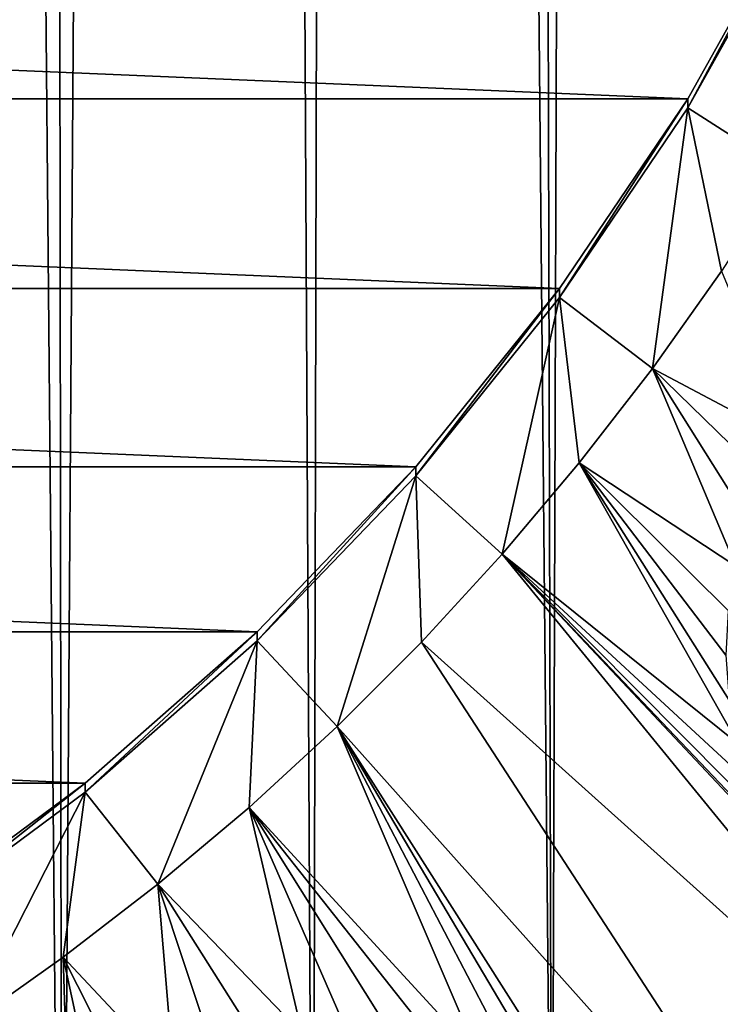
# Model space of a CAD drawing. Header units: metres. Extents: x -24 to 72, y -247 to 22.
# Tile 89 of 256: x 6.16 to 8.81, y -231.69 to -227.96. Entities that reach past the tile are written whole.
import ezdxf

# ---------------------------------------------------------------- set-up
doc = ezdxf.new("R2010")
doc.units = ezdxf.units.M
doc.layers.add('solid_509589_MEDIA_SW0001', color=7, linetype='CONTINUOUS')

msp = doc.modelspace()

# ---------------------------------------------------------------- linework, layer by layer
at = {"layer": 'solid_509589_MEDIA_SW0001'}
for points in [[(5.328434, -234.871323, 309.948792), (6.318839, -234.406281, 309.934509), (5.566667, -153.316391, 308.523865)], [(6.318839, -234.406281, 309.934509), (6.238104, -153.831543, 308.528625), (5.566667, -153.316391, 308.523865)], [(6.318839, -234.406281, 309.934509), (6.862315, -154.403442, 308.534241), (6.238104, -153.831543, 308.528625)], [(6.318839, -234.406281, 309.934509), (7.268837, -233.863831, 309.918182), (6.862315, -154.403442, 308.534241)], [(7.268837, -233.863831, 309.918182), (7.434015, -155.027237, 308.540802), (6.862315, -154.403442, 308.534241)], [(7.268837, -233.863831, 309.918182), (8.17256, -233.247314, 309.899994), (7.434015, -155.027237, 308.540802)], [(8.17256, -233.247314, 309.899994), (7.949218, -155.698563, 308.548309), (7.434015, -155.027237, 308.540802)], [(8.17256, -233.247314, 309.899994), (8.403874, -156.412079, 308.556824), (7.949218, -155.698563, 308.548309)], [(8.17256, -233.247314, 309.899994), (9.024217, -232.560669, 309.880249), (8.403874, -156.412079, 308.556824)], [(9.024217, -232.560669, 309.880249), (8.794711, -157.162766, 308.566345), (8.403874, -156.412079, 308.556824)], [(9.024217, -232.560669, 309.880249), (9.11867, -157.944656, 308.576935), (8.794711, -157.162766, 308.566345)], [(-9.107846, -227.507996, 271.681091), (9.107846, -227.507996, 271.681091), (8.685585, -228.263763, 271.694305)], [(-8.685585, -228.263763, 271.694305), (-9.107846, -227.507996, 271.681091), (8.685585, -228.263763, 271.694305)], [(8.685608, -228.297745, 269.746338), (8.685585, -228.263763, 271.694305), (9.107846, -227.507996, 271.681091)], [(8.685608, -228.297745, 269.746338), (9.107846, -227.507996, 271.681091), (9.107843, -227.542007, 269.733154)], [(8.685608, -228.297745, 269.746338), (9.107843, -227.542007, 269.733154), (9.057065, -228.535294, 269.242126)], [(-8.685585, -228.263763, 271.694305), (8.685585, -228.263763, 271.694305), (8.200789, -228.980942, 271.706818)], [(-8.200789, -228.980942, 271.706818), (-8.685585, -228.263763, 271.694305), (8.200789, -228.980942, 271.706818)], [(8.200769, -229.014969, 269.75885), (8.200789, -228.980942, 271.706818), (8.685585, -228.263763, 271.694305)], [(8.200769, -229.014969, 269.75885), (8.685585, -228.263763, 271.694305), (8.685608, -228.297745, 269.746338)], [(8.200769, -229.014969, 269.75885), (8.685608, -228.297745, 269.746338), (8.551492, -229.283203, 269.255188)], [(8.685608, -228.297745, 269.746338), (8.812222, -228.914612, 269.248749), (8.551492, -229.283203, 269.255188)], [(8.685608, -228.297745, 269.746338), (9.057065, -228.535294, 269.242126), (8.812222, -228.914612, 269.248749)], [(9.082096, -229.564865, 269.172028), (8.551492, -229.283203, 269.255188), (8.812222, -228.914612, 269.248749)], [(-8.200789, -228.980942, 271.706818), (8.200789, -228.980942, 271.706818), (7.656845, -229.654495, 271.718567)], [(-7.656845, -229.654495, 271.718567), (-8.200789, -228.980942, 271.706818), (7.656845, -229.654495, 271.718567)], [(7.656846, -229.688507, 269.77063), (7.656845, -229.654495, 271.718567), (8.200789, -228.980942, 271.706818)], [(7.656846, -229.688507, 269.77063), (8.200789, -228.980942, 271.706818), (8.200769, -229.014969, 269.75885)], [(7.656846, -229.688507, 269.77063), (8.200769, -229.014969, 269.75885), (7.984307, -229.985535, 269.267426)], [(8.200769, -229.014969, 269.75885), (8.275351, -229.640396, 269.261414), (7.984307, -229.985535, 269.267426)], [(8.200769, -229.014969, 269.75885), (8.551492, -229.283203, 269.255188), (8.275351, -229.640396, 269.261414)], [(8.8675, -230.030441, 269.164307), (8.275351, -229.640396, 269.261414), (8.551492, -229.283203, 269.255188)], [(8.918537, -229.867325, 269.170044), (8.8675, -230.030441, 269.164307), (8.551492, -229.283203, 269.255188)], [(8.990419, -229.71109, 269.172699), (8.918537, -229.867325, 269.170044), (8.551492, -229.283203, 269.255188)], [(9.082096, -229.564865, 269.172028), (8.990419, -229.71109, 269.172699), (8.551492, -229.283203, 269.255188)], [(-7.656845, -229.654495, 271.718567), (7.656845, -229.654495, 271.718567), (7.057753, -230.27948, 271.729492)], [(-7.057753, -230.27948, 271.729492), (-7.656845, -229.654495, 271.718567), (7.057753, -230.27948, 271.729492)], [(7.057782, -230.313461, 269.781525), (7.057753, -230.27948, 271.729492), (7.656845, -229.654495, 271.718567)], [(7.057782, -230.313461, 269.781525), (7.656845, -229.654495, 271.718567), (7.656846, -229.688507, 269.77063)], [(8.875862, -230.701843, 269.116028), (7.984307, -229.985535, 269.267426), (8.275351, -229.640396, 269.261414)], [(8.842167, -230.536926, 269.131134), (8.875862, -230.701843, 269.116028), (8.275351, -229.640396, 269.261414)], [(8.829217, -230.36673, 269.144592), (8.842167, -230.536926, 269.131134), (8.275351, -229.640396, 269.261414)], [(8.837712, -230.197662, 269.155701), (8.829217, -230.36673, 269.144592), (8.275351, -229.640396, 269.261414)], [(8.8675, -230.030441, 269.164307), (8.837712, -230.197662, 269.155701), (8.275351, -229.640396, 269.261414)], [(7.057782, -230.313461, 269.781525), (7.656846, -229.688507, 269.77063), (7.359622, -230.637222, 269.278809)], [(7.656846, -229.688507, 269.77063), (7.678882, -230.318008, 269.273254), (7.359622, -230.637222, 269.278809)], [(7.656846, -229.688507, 269.77063), (7.984307, -229.985535, 269.267426), (7.678882, -230.318008, 269.273254)], [(9.844243, -232.264008, 268.933533), (7.678882, -230.318008, 269.273254), (7.984307, -229.985535, 269.267426)], [(9.208164, -231.288483, 269.044434), (9.844243, -232.264008, 268.933533), (7.984307, -229.985535, 269.267426)], [(9.095399, -231.155258, 269.063599), (9.208164, -231.288483, 269.044434), (7.984307, -229.985535, 269.267426)], [(9.002614, -231.012054, 269.082062), (9.095399, -231.155258, 269.063599), (7.984307, -229.985535, 269.267426)], [(8.929461, -230.860535, 269.099579), (9.002614, -231.012054, 269.082062), (7.984307, -229.985535, 269.267426)], [(8.875862, -230.701843, 269.116028), (8.929461, -230.860535, 269.099579), (7.984307, -229.985535, 269.267426)], [(-7.057753, -230.27948, 271.729492), (7.057753, -230.27948, 271.729492), (6.407888, -230.851349, 271.739471)], [(-6.407888, -230.851349, 271.739471), (-7.057753, -230.27948, 271.729492), (6.407888, -230.851349, 271.739471)], [(6.407858, -230.885376, 269.791504), (6.407888, -230.851349, 271.739471), (7.057753, -230.27948, 271.729492)], [(6.407858, -230.885376, 269.791504), (7.057753, -230.27948, 271.729492), (7.057782, -230.313461, 269.781525)], [(6.407858, -230.885376, 269.791504), (7.057782, -230.313461, 269.781525), (6.681903, -231.233597, 269.289215)], [(7.057782, -230.313461, 269.781525), (7.027098, -230.942596, 269.284149), (6.681903, -231.233597, 269.289215)], [(7.057782, -230.313461, 269.781525), (7.359622, -230.637222, 269.278809), (7.027098, -230.942596, 269.284149)], [(9.298842, -232.80928, 268.943054), (7.359622, -230.637222, 269.278809), (7.678882, -230.318008, 269.273254)], [(9.844243, -232.264008, 268.933533), (9.298842, -232.80928, 268.943054), (7.678882, -230.318008, 269.273254)], [(7.896527, -231.889771, 269.117889), (7.027098, -230.942596, 269.284149), (7.359622, -230.637222, 269.278809)], [(8.055982, -231.967575, 269.097931), (7.896527, -231.889771, 269.117889), (7.359622, -230.637222, 269.278809)], [(8.207988, -232.06871, 269.07724), (8.055982, -231.967575, 269.097931), (7.359622, -230.637222, 269.278809)], [(8.347493, -232.191895, 269.056488), (8.207988, -232.06871, 269.07724), (7.359622, -230.637222, 269.278809)], [(9.298842, -232.80928, 268.943054), (8.347493, -232.191895, 269.056488), (7.359622, -230.637222, 269.278809)], [(-6.407888, -230.851349, 271.739471), (6.407888, -230.851349, 271.739471), (5.711723, -231.36615, 271.748444)], [(5.711732, -231.400146, 269.800507), (5.711723, -231.36615, 271.748444), (6.407888, -230.851349, 271.739471)], [(5.711732, -231.400146, 269.800507), (6.407888, -230.851349, 271.739471), (6.407858, -230.885376, 269.791504)], [(5.711732, -231.400146, 269.800507), (6.407858, -230.885376, 269.791504), (5.956007, -231.770386, 269.298584)], [(6.407858, -230.885376, 269.791504), (6.324654, -231.509689, 269.294037), (5.956007, -231.770386, 269.298584)], [(6.407858, -230.885376, 269.791504), (6.681903, -231.233597, 269.289215), (6.324654, -231.509689, 269.294037)], [(7.22732, -231.799042, 269.184418), (6.681903, -231.233597, 269.289215), (7.027098, -230.942596, 269.284149)], [(7.39611, -231.789536, 269.170319), (7.22732, -231.799042, 269.184418), (7.027098, -230.942596, 269.284149)], [(7.564937, -231.801346, 269.154327), (7.39611, -231.789536, 269.170319), (7.027098, -230.942596, 269.284149)], [(7.732248, -231.83461, 269.13678), (7.564937, -231.801346, 269.154327), (7.027098, -230.942596, 269.284149)], [(7.896527, -231.889771, 269.117889), (7.732248, -231.83461, 269.13678), (7.027098, -230.942596, 269.284149)], [(6.7421, -231.955002, 269.212067), (6.324654, -231.509689, 269.294037), (6.681903, -231.233597, 269.289215)], [(6.897756, -231.882019, 269.205627), (6.7421, -231.955002, 269.212067), (6.681903, -231.233597, 269.289215)], [(7.060436, -231.82988, 269.19632), (6.897756, -231.882019, 269.205627), (6.681903, -231.233597, 269.289215)], [(7.22732, -231.799042, 269.184418), (7.060436, -231.82988, 269.19632), (6.681903, -231.233597, 269.289215)], [(6.34759, -232.284866, 269.21225), (5.956007, -231.770386, 269.298584), (6.324654, -231.509689, 269.294037)], [(6.464211, -232.158493, 269.215393), (6.34759, -232.284866, 269.21225), (6.324654, -231.509689, 269.294037)], [(6.596583, -232.047745, 269.215363), (6.464211, -232.158493, 269.215393), (6.324654, -231.509689, 269.294037)], [(6.7421, -231.955002, 269.212067), (6.596583, -232.047745, 269.215363), (6.324654, -231.509689, 269.294037)]]:
    msp.add_3dface(points, dxfattribs=at)

doc.saveas('drawing.dxf')
